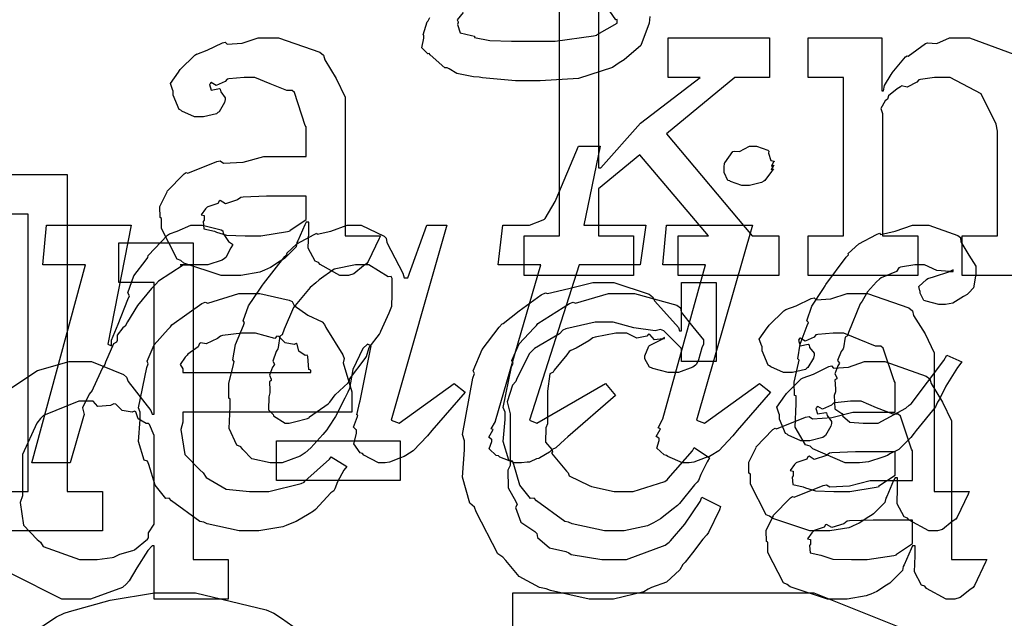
# Model space of a CAD drawing. Extents: x 0 to 8.5, y 0 to 11.
# Tile 227 of 256: x 6.69 to 7.036, y 4.05 to 4.26. Entities that reach past the tile are written whole.
import ezdxf

# ---------------------------------------------------------------- set-up
doc = ezdxf.new("R2010")
doc.units = 0
doc.layers.get('0').update_dxf_attribs({"linetype": 'CONTINUOUS'})

msp = doc.modelspace()

# ---------------------------------------------------------------- linework, layer by layer
at = {"color": 0}
for points in [[(6.89339, 4.29525), (6.89339, 4.20801), (6.89426, 4.20801), (6.90815, 4.22364), (6.92919, 4.23969), (6.91792, 4.23969), (6.91792, 4.25358), (6.9535, 4.25358), (6.9535, 4.23969), (6.94135, 4.23969), (6.91726, 4.21994), (6.94743, 4.18414), (6.95676, 4.18414), (6.95676, 4.17025), (6.92139, 4.17025), (6.92139, 4.18414), (6.93201, 4.18414), (6.90793, 4.21257), (6.89339, 4.20063), (6.89339, 4.18414), (6.90576, 4.18414), (6.90576, 4.17025), (6.86735, 4.17025), (6.86735, 4.18414), (6.86735, 4.18414), (6.87972, 4.18414), (6.87972, 4.28136)], [(6.84592, 4.26243), (6.84381, 4.25988), (6.84424, 4.25917), (6.84424, 4.2589), (6.84424, 4.2589), (6.84392, 4.25825), (6.84494, 4.25532), (6.8489, 4.25439), (6.84988, 4.25412), (6.84993, 4.25369), (6.85531, 4.25261), (6.86296, 4.25239), (6.8655, 4.25239), (6.87332, 4.25239), (6.87819, 4.25239), (6.89165, 4.25424), (6.89285, 4.25456), (6.89301, 4.25472), (6.90001, 4.25868), (6.90001, 4.25999), (6.89953, 4.25988), (6.89638, 4.26449)], [(6.91151, 4.26107), (6.91124, 4.25868), (6.90836, 4.25087), (6.90246, 4.24582), (6.90067, 4.24479), (6.89833, 4.24322), (6.88639, 4.23931), (6.87299, 4.2385), (6.86854, 4.2385), (6.86854, 4.2385), (6.86431, 4.2385), (6.85275, 4.23958), (6.85161, 4.23981), (6.84961, 4.2399), (6.84369, 4.24104), (6.84104, 4.24274), (6.84033, 4.24306), (6.83946, 4.243), (6.83436, 4.24756), (6.83404, 4.24804), (6.83356, 4.24794), (6.83143, 4.25006), (6.83208, 4.25347), (6.83208, 4.25456), (6.83192, 4.25461), (6.83333, 4.25917), (6.83361, 4.25956), (6.83361, 4.25956), (6.83421, 4.26074)], [(7.05951, 4.17025), (7.02111, 4.17025), (7.02111, 4.18414), (7.03347, 4.18414), (7.03347, 4.22081), (7.03304, 4.22325), (7.02778, 4.23389), (7.01688, 4.23969), (7.01329, 4.23969), (7.01144, 4.23969), (7.00651, 4.23899), (7.00592, 4.23882), (7.00515, 4.23796), (7.00185, 4.23628), (6.99983, 4.23671), (6.9994, 4.23643), (6.99832, 4.23568), (6.99522, 4.23318), (6.99496, 4.23236), (6.99485, 4.2321), (6.99408, 4.23144), (6.99251, 4.22874), (6.99311, 4.22706), (6.99311, 4.22646), (6.99311, 4.18414), (7.00549, 4.18414), (7.00549, 4.17025), (6.96707, 4.17025), (6.96707, 4.18414), (6.96707, 4.18414), (6.97944, 4.18414), (6.97944, 4.23969), (6.96707, 4.23969), (6.96707, 4.25358), (6.99289, 4.25358), (6.99289, 4.23492), (6.99354, 4.23492), (6.99354, 4.23492), (6.99382, 4.23687), (6.99621, 4.24067), (6.99658, 4.24121), (6.99647, 4.24126), (7.00125, 4.24685), (7.00179, 4.24729), (7.00217, 4.24713), (7.00825, 4.25157), (7.00896, 4.25185), (7.00896, 4.25185), (7.01221, 4.25163), (7.0166, 4.25358), (7.01807, 4.25358), (7.02365, 4.25358), (7.03928, 4.24783)], [(6.68712, 4.13069), (6.69656, 4.13688), (6.70768, 4.13997), (6.71143, 4.13997), (6.7155, 4.13997), (6.72667, 4.13547), (6.72771, 4.13456), (6.7284, 4.13297), (6.73633, 4.12283), (6.73682, 4.12153), (6.73747, 4.12153), (6.73747, 4.16775), (6.7251, 4.16775), (6.7251, 4.18164), (6.75114, 4.18164), (6.75114, 4.07053), (6.76351, 4.07053), (6.76351, 4.05664), (6.73747, 4.05664), (6.73747, 4.07531), (6.73682, 4.07531), (6.73525, 4.07368), (6.73144, 4.0676), (6.72874, 4.06304), (6.72771, 4.06207), (6.72635, 4.06071), (6.71511, 4.05664), (6.71143, 4.05664), (6.71143, 4.05664), (6.70503, 4.05664), (6.68744, 4.06554)], [(6.68913, 4.04124), (6.70318, 4.05051), (6.70594, 4.05171), (6.70774, 4.05236), (6.722, 4.05626), (6.73763, 4.05886), (6.74283, 4.05886), (6.75201, 4.05886), (6.77675, 4.0529), (6.77951, 4.05171), (6.78212, 4.04997), (6.80599, 4.03315)], [(6.86339, 4.04497), (6.86339, 4.05886), (6.95844, 4.05886), (6.96903, 4.05886), (6.99832, 4.04715)]]:
    msp.add_lwpolyline(points, dxfattribs=at)
for points in [[(6.76568, 4.17025), (6.76096, 4.17025), (6.74794, 4.17458), (6.74681, 4.17546), (6.74556, 4.17594), (6.74007, 4.18668), (6.74007, 4.19021), (6.73953, 4.19049), (6.73947, 4.19439), (6.74169, 4.19889), (6.74203, 4.19954), (6.74192, 4.19965), (6.74799, 4.20583), (6.74875, 4.20628), (6.74924, 4.20606), (6.75944, 4.21018), (6.76069, 4.21039), (6.76183, 4.20964), (6.76867, 4.21001), (6.77599, 4.21192), (6.77849, 4.21192), (6.79085, 4.21192), (6.79085, 4.22233), (6.79053, 4.22287), (6.78668, 4.23443), (6.78586, 4.23514), (6.78401, 4.23514), (6.77821, 4.23742), (6.77285, 4.23969), (6.77111, 4.23969), (6.7691, 4.23969), (6.76367, 4.23915), (6.76307, 4.23904), (6.76243, 4.23828), (6.75928, 4.23687), (6.75754, 4.2379), (6.75722, 4.23774), (6.75722, 4.23753), (6.75694, 4.23719), (6.75749, 4.23525), (6.76036, 4.23579), (6.76069, 4.23557), (6.76085, 4.23465), (6.76243, 4.23258), (6.76243, 4.23188), (6.76215, 4.2309), (6.76025, 4.22765), (6.75982, 4.22732), (6.75939, 4.22694), (6.75483, 4.22581), (6.75331, 4.22581), (6.75168, 4.22581), (6.74724, 4.22781), (6.74681, 4.22819), (6.74625, 4.2284), (6.74419, 4.23346), (6.74419, 4.23514), (6.74403, 4.23514), (6.74317, 4.23757), (6.74599, 4.24154), (6.74636, 4.24208), (6.74664, 4.24246), (6.75179, 4.2475), (6.75244, 4.24794), (6.75244, 4.24789), (6.75613, 4.24924), (6.76144, 4.25185), (6.76243, 4.25206), (6.76313, 4.25131), (6.76833, 4.25168), (6.77399, 4.25358), (6.77588, 4.25358), (6.78114, 4.25358), (6.79563, 4.24854), (6.79693, 4.2475), (6.79736, 4.24588), (6.80138, 4.23936), (6.80453, 4.23281), (6.80453, 4.23058), (6.80453, 4.18414), (6.81689, 4.18414), (6.81646, 4.18321), (6.81261, 4.17507), (6.81212, 4.17437), (6.81093, 4.17356), (6.80751, 4.17079), (6.80572, 4.17025), (6.80518, 4.17025), (6.80268, 4.17025), (6.79574, 4.17404), (6.79519, 4.17481), (6.794, 4.17518), (6.79156, 4.17979), (6.79172, 4.18549), (6.79172, 4.18739), (6.79172, 4.18892), (6.79085, 4.18892), (6.79031, 4.18793), (6.78792, 4.18235), (6.7876, 4.18175), (6.78728, 4.18028), (6.78331, 4.17632), (6.78282, 4.17589), (6.78168, 4.17518), (6.77826, 4.17296), (6.77615, 4.17204), (6.77544, 4.17176), (6.77458, 4.17139), (6.7679, 4.17025), (6.76568, 4.17025)], [(6.86578, 4.10449), (6.86393, 4.10449), (6.85878, 4.1065), (6.8584, 4.10688), (6.85747, 4.10704), (6.85508, 4.10938), (6.85601, 4.11193), (6.85601, 4.11274), (6.85585, 4.11268), (6.85493, 4.11344), (6.85633, 4.11594), (6.85644, 4.11621), (6.85633, 4.11615), (6.85574, 4.11638), (6.85726, 4.11903), (6.85732, 4.11925), (6.87315, 4.17393), (6.85818, 4.17393), (6.85992, 4.18782), (6.86751, 4.18782), (6.86925, 4.18782), (6.87408, 4.18967), (6.87446, 4.19), (6.87478, 4.19021), (6.87825, 4.19618), (6.87858, 4.19694), (6.88639, 4.2156), (6.89399, 4.2156), (6.88835, 4.18782), (6.91004, 4.18782), (6.9081, 4.17393), (6.88661, 4.17393), (6.86925, 4.11947), (6.87185, 4.11838), (6.89594, 4.13226), (6.89942, 4.12815), (6.88271, 4.11361), (6.88167, 4.11263), (6.87842, 4.10975), (6.87717, 4.1091), (6.87685, 4.10883), (6.87625, 4.10818), (6.87283, 4.10622), (6.8725, 4.10601), (6.87164, 4.10585), (6.86947, 4.10482), (6.86925, 4.10471), (6.86838, 4.10471), (6.86643, 4.10449), (6.86578, 4.10449)], [(6.94515, 4.20171), (6.94374, 4.20171), (6.93983, 4.20318), (6.93951, 4.20344), (6.93886, 4.20356), (6.93756, 4.20628), (6.93756, 4.20714), (6.93756, 4.20714), (6.93756, 4.20796), (6.93756, 4.20822), (6.93756, 4.20822), (6.93772, 4.20964), (6.93778, 4.20975), (6.93778, 4.20975), (6.9406, 4.21365), (6.94103, 4.21386), (6.94103, 4.21386), (6.94299, 4.21365), (6.9464, 4.2156), (6.94754, 4.2156), (6.94894, 4.2156), (6.95285, 4.21419), (6.95318, 4.21386), (6.95307, 4.21311), (6.95389, 4.21056), (6.95514, 4.21029), (6.95514, 4.21018), (6.95481, 4.20985), (6.95415, 4.20856), (6.95514, 4.20888), (6.95514, 4.20888), (6.95481, 4.20856), (6.9541, 4.20736), (6.95492, 4.20757), (6.95492, 4.20757), (6.95415, 4.20665), (6.95188, 4.20356), (6.95144, 4.20324), (6.95068, 4.20285), (6.9465, 4.20171), (6.94515, 4.20171)], [(6.68088, 4.09446), (6.69325, 4.09446), (6.69325, 4.19168), (6.68088, 4.19168), (6.68088, 4.20557), (6.70692, 4.20557), (6.70692, 4.09446), (6.71929, 4.09446), (6.71929, 4.08057), (6.68088, 4.08057), (6.68088, 4.09446)], [(6.77154, 4.18414), (6.77496, 4.18414), (6.78424, 4.1856), (6.78521, 4.18587), (6.78515, 4.18604), (6.79085, 4.18983), (6.79085, 4.19108), (6.79085, 4.19803), (6.78, 4.19803), (6.77696, 4.19803), (6.76867, 4.19769), (6.76785, 4.1976), (6.76676, 4.19672), (6.76247, 4.19536), (6.76069, 4.19646), (6.76025, 4.19629), (6.75988, 4.19547), (6.75635, 4.19433), (6.75613, 4.19412), (6.75553, 4.19353), (6.75396, 4.19146), (6.75504, 4.19119), (6.75504, 4.19108), (6.75504, 4.18956), (6.75467, 4.18913), (6.75493, 4.18653), (6.75863, 4.18571), (6.75939, 4.18544), (6.75939, 4.18544), (6.76286, 4.18431), (6.76937, 4.18414), (6.77154, 4.18414)], [(6.71338, 4.17393), (6.6984, 4.17393), (6.69971, 4.18782), (6.72944, 4.18782), (6.72119, 4.14615), (6.7225, 4.14551), (6.7225, 4.14746), (6.72483, 4.15315), (6.72825, 4.16178), (6.72879, 4.16308), (6.72819, 4.16417), (6.73031, 4.17008), (6.73469, 4.17567), (6.73529, 4.17654), (6.7354, 4.17725), (6.74219, 4.18435), (6.74289, 4.18479), (6.74289, 4.18479), (6.74556, 4.18571), (6.75038, 4.18782), (6.75201, 4.18782), (6.75439, 4.18782), (6.76101, 4.18619), (6.76156, 4.18587), (6.76172, 4.1849), (6.76361, 4.18218), (6.76503, 4.18121), (6.76503, 4.18088), (6.76438, 4.1799), (6.76264, 4.17649), (6.76221, 4.17611), (6.76133, 4.17557), (6.75629, 4.17393), (6.75461, 4.17393), (6.75315, 4.17393), (6.74983, 4.17393), (6.74875, 4.17393), (6.74821, 4.17393), (6.74658, 4.17393), (6.74658, 4.17393), (6.74658, 4.17393), (6.74724, 4.17393), (6.74744, 4.17393), (6.74744, 4.17393), (6.74924, 4.17393), (6.74983, 4.17393), (6.74897, 4.17393), (6.74767, 4.17383), (6.73904, 4.16824), (6.73812, 4.16721), (6.73649, 4.16564), (6.73161, 4.15972), (6.72814, 4.15397), (6.72726, 4.15246), (6.72646, 4.15186), (6.7245, 4.14931), (6.7245, 4.14735), (6.72424, 4.14681), (6.72319, 4.14621), (6.72043, 4.13976), (6.72011, 4.139), (6.7194, 4.13775), (6.7161, 4.13069), (6.71576, 4.12989), (6.71463, 4.12858), (6.71229, 4.12381), (6.71289, 4.12147), (6.71272, 4.12076), (6.70796, 4.10449), (6.6945, 4.10449), (6.71338, 4.17393)], [(6.78028, 4.10449), (6.77815, 4.10449), (6.77181, 4.1059), (6.76856, 4.10921), (6.7679, 4.11014), (6.7665, 4.11062), (6.76383, 4.11654), (6.76421, 4.12429), (6.76421, 4.12685), (6.76367, 4.12722), (6.76372, 4.13226), (6.76531, 4.13894), (6.76551, 4.14008), (6.76508, 4.14063), (6.76606, 4.146), (6.76878, 4.15267), (6.76921, 4.15375), (6.76867, 4.15429), (6.77061, 4.15956), (6.77485, 4.16581), (6.7755, 4.16678), (6.77582, 4.16726), (6.78336, 4.17686), (6.78418, 4.17763), (6.78396, 4.17796), (6.78754, 4.18132), (6.79362, 4.18457), (6.7946, 4.185), (6.79471, 4.18474), (6.79949, 4.18576), (6.80524, 4.18782), (6.80718, 4.18782), (6.81011, 4.18782), (6.81819, 4.18403), (6.8189, 4.18326), (6.81912, 4.18175), (6.82482, 4.17096), (6.82519, 4.16938), (6.8265, 4.16938), (6.83322, 4.18782), (6.84017, 4.18782), (6.82064, 4.11947), (6.82346, 4.11838), (6.84278, 4.13226), (6.84668, 4.12924), (6.83496, 4.11578), (6.83344, 4.11393), (6.82844, 4.10872), (6.82579, 4.1071), (6.82519, 4.10667), (6.82389, 4.10622), (6.82004, 4.10476), (6.81853, 4.10449), (6.81803, 4.10449), (6.81619, 4.10449), (6.81104, 4.10721), (6.81065, 4.10775), (6.80974, 4.10796), (6.80761, 4.11117), (6.80849, 4.11481), (6.80849, 4.116), (6.80843, 4.116), (6.8074, 4.11697), (6.80881, 4.12071), (6.80892, 4.12121), (6.80865, 4.12131), (6.80968, 4.12592), (6.80979, 4.12619), (6.81369, 4.14551), (6.81239, 4.14615), (6.81071, 4.14464), (6.80724, 4.13726), (6.80599, 4.13053), (6.80544, 4.12924), (6.80436, 4.12711), (6.80111, 4.12076), (6.79872, 4.11697), (6.79807, 4.116), (6.79665, 4.11447), (6.79243, 4.10975), (6.79047, 4.10801), (6.78982, 4.10753), (6.78874, 4.10678), (6.78239, 4.10449), (6.78028, 4.10449)], [(6.92475, 4.10449), (6.9229, 4.10449), (6.91781, 4.10667), (6.91737, 4.1071), (6.91644, 4.10726), (6.91396, 4.1096), (6.91476, 4.11231), (6.91476, 4.11317), (6.91461, 4.11312), (6.91374, 4.11367), (6.9151, 4.11615), (6.91521, 4.11643), (6.91515, 4.11643), (6.91444, 4.11681), (6.91596, 4.11968), (6.91607, 4.1199), (6.93104, 4.17393), (6.91607, 4.17393), (6.91737, 4.18782), (6.94754, 4.18782), (6.92779, 4.11947), (6.93061, 4.11838), (6.94993, 4.13226), (6.95383, 4.12924), (6.94211, 4.11578), (6.9406, 4.11393), (6.93565, 4.10872), (6.933, 4.1071), (6.93235, 4.10667), (6.93093, 4.10622), (6.92686, 4.10476), (6.92524, 4.10449), (6.92475, 4.10449)], [(6.98406, 4.10449), (6.97999, 4.10449), (6.96864, 4.10938), (6.96778, 4.11035), (6.9661, 4.11083), (6.96251, 4.11703), (6.96278, 4.12522), (6.96278, 4.12793), (6.96229, 4.1281), (6.96213, 4.13282), (6.96365, 4.13943), (6.96386, 4.14051), (6.96338, 4.14094), (6.96419, 4.14615), (6.96674, 4.15267), (6.96712, 4.15375), (6.96658, 4.15424), (6.96832, 4.1594), (6.97239, 4.16558), (6.97299, 4.16656), (6.97325, 4.16704), (6.98042, 4.17665), (6.98122, 4.1774), (6.98107, 4.17796), (6.98486, 4.18126), (6.99104, 4.18457), (6.99208, 4.185), (6.9924, 4.18457), (6.99756, 4.18576), (7.00369, 4.18782), (7.00575, 4.18782), (7.00944, 4.18782), (7.01958, 4.18425), (7.02051, 4.18349), (7.02061, 4.18197), (7.02339, 4.17731), (7.02593, 4.1735), (7.02593, 4.17219), (7.02588, 4.17063), (7.02507, 4.1659), (7.02339, 4.16411), (7.02289, 4.16351), (7.0216, 4.16282), (7.01779, 4.16049), (7.01525, 4.16004), (7.01443, 4.16004), (7.01286, 4.16004), (7.00846, 4.16114), (7.00814, 4.16135), (7.0076, 4.1614), (7.0064, 4.16401), (7.0064, 4.16482), (7.00629, 4.16482), (7.00592, 4.16639), (7.00857, 4.16883), (7.009, 4.16917), (7.009, 4.16917), (7.01107, 4.16971), (7.01682, 4.17156), (7.0179, 4.17156), (7.0179, 4.17219), (7.01682, 4.1716), (7.01221, 4.17199), (7.00782, 4.17393), (7.0064, 4.17393), (7.0045, 4.17393), (6.9994, 4.17307), (6.99881, 4.17285), (6.9981, 4.1716), (6.99262, 4.16943), (6.99208, 4.16894), (6.991, 4.16792), (6.98785, 4.1645), (6.98643, 4.162), (6.986, 4.16114), (6.98529, 4.16026), (6.98118, 4.15022), (6.98079, 4.14899), (6.97999, 4.1486), (6.97939, 4.14486), (6.97928, 4.14442), (6.97868, 4.1435), (6.97738, 4.1404), (6.97803, 4.13949), (6.97797, 4.13921), (6.97743, 4.13851), (6.97646, 4.13574), (6.97715, 4.13444), (6.97711, 4.134), (6.97646, 4.13357), (6.97667, 4.13049), (6.97667, 4.12944), (6.97618, 4.1281), (6.9764, 4.12343), (6.97885, 4.12175), (6.97928, 4.12121), (6.97911, 4.12093), (6.98167, 4.11876), (6.98639, 4.11838), (6.98796, 4.11838), (6.9916, 4.11838), (7.00131, 4.12364), (7.0025, 4.12468), (7.00319, 4.12522), (7.01465, 4.1404), (7.01574, 4.14225), (7.02094, 4.13986), (7.01942, 4.13792), (7.0154, 4.13135), (7.01313, 4.12679), (7.01247, 4.12576), (7.01172, 4.12418), (7.00493, 4.11578), (7.00424, 4.1149), (7.00304, 4.11339), (6.99886, 4.10915), (6.99571, 4.10758), (6.9949, 4.1071), (6.99322, 4.1065), (6.98822, 4.10482), (6.98508, 4.10449), (6.98406, 4.10449)], [(6.78483, 4.11838), (6.78483, 4.11838), (6.78668, 4.11887), (6.79135, 4.12001), (6.79199, 4.12033), (6.79204, 4.12056), (6.79856, 4.12522), (6.79915, 4.12576), (6.79915, 4.12576), (6.801, 4.12831), (6.80556, 4.13249), (6.8061, 4.13314), (6.80604, 4.13379), (6.81153, 4.14111), (6.81196, 4.14182), (6.81196, 4.14182), (6.81299, 4.14492), (6.81657, 4.14963), (6.81694, 4.15028), (6.817, 4.15067), (6.81999, 4.15712), (6.82021, 4.15767), (6.82086, 4.1594), (6.82086, 4.1594), (6.82101, 4.16351), (6.82107, 4.16917), (6.82064, 4.16982), (6.81956, 4.16971), (6.81288, 4.17393), (6.81065, 4.17393), (6.80811, 4.17393), (6.80062, 4.17236), (6.79542, 4.16872), (6.79417, 4.16764), (6.79221, 4.16596), (6.7864, 4.15901), (6.78315, 4.15142), (6.78244, 4.14942), (6.78157, 4.14893), (6.78103, 4.14492), (6.78093, 4.14442), (6.78033, 4.1435), (6.77908, 4.14019), (6.77968, 4.13911), (6.77962, 4.13878), (6.77903, 4.13807), (6.778, 4.13519), (6.7786, 4.13379), (6.77854, 4.13336), (6.77794, 4.13292), (6.7781, 4.12999), (6.7781, 4.12901), (6.77767, 4.12765), (6.77761, 4.12304), (6.77919, 4.12147), (6.7794, 4.12099), (6.7794, 4.12099), (6.78347, 4.11838), (6.78483, 4.11838)], [(6.89524, 4.05664), (6.89019, 4.05664), (6.87657, 4.05974), (6.87506, 4.06033), (6.87278, 4.06071), (6.86561, 4.06461), (6.86089, 4.07021), (6.85986, 4.0714), (6.85813, 4.0726), (6.85047, 4.08729), (6.84988, 4.08897), (6.84831, 4.09033), (6.84576, 4.09944), (6.8464, 4.10906), (6.8464, 4.11219), (6.84571, 4.11447), (6.84928, 4.13417), (6.84988, 4.13585), (6.8495, 4.13678), (6.85265, 4.14421), (6.85861, 4.15207), (6.85965, 4.15321), (6.86003, 4.15332), (6.86561, 4.15782), (6.87332, 4.16347), (6.87483, 4.16407), (6.87554, 4.16385), (6.88303, 4.16558), (6.8915, 4.16775), (6.89437, 4.16775), (6.89887, 4.16775), (6.91118, 4.16363), (6.91238, 4.16276), (6.91319, 4.16124), (6.92156, 4.15201), (6.92193, 4.15082), (6.92258, 4.15082), (6.92258, 4.16775), (6.93474, 4.16775), (6.93474, 4.13997), (6.92258, 4.13997), (6.92258, 4.14432), (6.92247, 4.14469), (6.91639, 4.15082), (6.91521, 4.15126), (6.91336, 4.15076), (6.90587, 4.15181), (6.89854, 4.15386), (6.89611, 4.15386), (6.89231, 4.15386), (6.882, 4.15153), (6.88092, 4.15104), (6.87972, 4.14968), (6.87093, 4.14464), (6.87028, 4.14388), (6.86925, 4.14279), (6.86475, 4.13411), (6.86442, 4.13303), (6.86322, 4.13167), (6.86139, 4.12592), (6.86247, 4.12169), (6.86247, 4.12022), (6.86247, 4.10351), (6.8616, 4.10189), (6.86171, 4.09565), (6.86442, 4.09088), (6.86486, 4.08985), (6.86431, 4.08876), (6.86615, 4.08371), (6.87104, 4.0804), (6.87181, 4.07964), (6.87207, 4.07824), (6.87625, 4.07465), (6.882, 4.07335), (6.88308, 4.07292), (6.8839, 4.07232), (6.89464, 4.07053), (6.89828, 4.07053), (6.90326, 4.07053), (6.91689, 4.07563), (6.91824, 4.07661), (6.91868, 4.07715), (6.92378, 4.08296), (6.92914, 4.09088), (6.92974, 4.09244), (6.93625, 4.08919), (6.93593, 4.088), (6.93201, 4.08008), (6.93147, 4.07921), (6.93012, 4.07769), (6.92643, 4.07292), (6.92389, 4.06967), (6.92301, 4.06879), (6.92204, 4.067), (6.91726, 4.06261), (6.91206, 4.06076), (6.91086, 4.06011), (6.9094, 4.05925), (6.89876, 4.05664), (6.89524, 4.05664)], [(6.77143, 4.08057), (6.76731, 4.08057), (6.75613, 4.08311), (6.75493, 4.08361), (6.75353, 4.08388), (6.7436, 4.09119), (6.74278, 4.09207), (6.7416, 4.09201), (6.73785, 4.09663), (6.73562, 4.10385), (6.73519, 4.10508), (6.73394, 4.10547), (6.73193, 4.11199), (6.73258, 4.11968), (6.73258, 4.12224), (6.73193, 4.12381), (6.73492, 4.13792), (6.7354, 4.13917), (6.73497, 4.14019), (6.73742, 4.14583), (6.74235, 4.15132), (6.74322, 4.15218), (6.74371, 4.15294), (6.75418, 4.16037), (6.75537, 4.16086), (6.75635, 4.16049), (6.76714, 4.1639), (6.77078, 4.1639), (6.77458, 4.1639), (6.78483, 4.16157), (6.78597, 4.16108), (6.78662, 4.15972), (6.79144, 4.15631), (6.7965, 4.15392), (6.79725, 4.15306), (6.79775, 4.15196), (6.80376, 4.14231), (6.80419, 4.14111), (6.80382, 4.13954), (6.80681, 4.12935), (6.80681, 4.12592), (6.80681, 4.12224), (6.74756, 4.12224), (6.74756, 4.11876), (6.74685, 4.11615), (6.74821, 4.10736), (6.75353, 4.10206), (6.75472, 4.10097), (6.75575, 4.09933), (6.76275, 4.09526), (6.77089, 4.09446), (6.7736, 4.09446), (6.77772, 4.09446), (6.78907, 4.09717), (6.7901, 4.09771), (6.79031, 4.09804), (6.79904, 4.10574), (6.79964, 4.10661), (6.80507, 4.10314), (6.8041, 4.10194), (6.80181, 4.09776), (6.80094, 4.09532), (6.80051, 4.09467), (6.79953, 4.09397), (6.79406, 4.08806), (6.79335, 4.08751), (6.79183, 4.08658), (6.78728, 4.08388), (6.78467, 4.08285), (6.78381, 4.08251), (6.78261, 4.08203), (6.77419, 4.08057), (6.77143, 4.08057)], [(6.89968, 4.08057), (6.89551, 4.08057), (6.88417, 4.08311), (6.88297, 4.08361), (6.88157, 4.08388), (6.87164, 4.09119), (6.87082, 4.09207), (6.86963, 4.09201), (6.86589, 4.09663), (6.86367, 4.10385), (6.86322, 4.10508), (6.86199, 4.10547), (6.85997, 4.11199), (6.86063, 4.11968), (6.86063, 4.12224), (6.85997, 4.12386), (6.86296, 4.13813), (6.86344, 4.13938), (6.86301, 4.1404), (6.86556, 4.14621), (6.87076, 4.15175), (6.87169, 4.15261), (6.87218, 4.15332), (6.88325, 4.16043), (6.8845, 4.16086), (6.88542, 4.16049), (6.89692, 4.1639), (6.90076, 4.1639), (6.90614, 4.1639), (6.92096, 4.15978), (6.92225, 4.1589), (6.92242, 4.15733), (6.92654, 4.15213), (6.93028, 4.14763), (6.93028, 4.14611), (6.92974, 4.14481), (6.92854, 4.14063), (6.92785, 4.13911), (6.92746, 4.13872), (6.92654, 4.13807), (6.9215, 4.13612), (6.91986, 4.13612), (6.91792, 4.13612), (6.91249, 4.13758), (6.91206, 4.13786), (6.91135, 4.13803), (6.90967, 4.141), (6.90967, 4.14199), (6.90967, 4.14199), (6.91108, 4.14546), (6.9114, 4.14567), (6.9114, 4.14567), (6.91607, 4.14794), (6.91661, 4.14806), (6.91661, 4.14849), (6.91601, 4.148), (6.91308, 4.14757), (6.91151, 4.14953), (6.91097, 4.14958), (6.91043, 4.14887), (6.90685, 4.14822), (6.90343, 4.15001), (6.90229, 4.15001), (6.89958, 4.15001), (6.89225, 4.1486), (6.89144, 4.14828), (6.89008, 4.14725), (6.88564, 4.14469), (6.88368, 4.14393), (6.88319, 4.1435), (6.88238, 4.14242), (6.87788, 4.13704), (6.87756, 4.13633), (6.87631, 4.13569), (6.8756, 4.12967), (6.8756, 4.12765), (6.8756, 4.11811), (6.875, 4.11675), (6.87489, 4.11176), (6.87701, 4.1091), (6.87733, 4.10835), (6.8769, 4.10786), (6.88217, 4.10151), (6.88276, 4.10097), (6.88314, 4.09993), (6.89019, 4.09651), (6.891, 4.09619), (6.891, 4.09614), (6.89899, 4.09446), (6.90164, 4.09446), (6.90565, 4.09446), (6.91672, 4.09793), (6.91769, 4.09858), (6.91792, 4.09896), (6.92643, 4.10872), (6.92703, 4.10986), (6.93246, 4.10618), (6.93158, 4.10482), (6.92931, 4.10042), (6.9285, 4.09831), (6.92811, 4.09771), (6.92714, 4.09679), (6.92182, 4.09017), (6.92117, 4.08946), (6.91971, 4.08832), (6.91525, 4.08479), (6.91271, 4.08339), (6.91183, 4.08296), (6.91064, 4.08236), (6.9024, 4.08057), (6.89968, 4.08057)], [(6.97239, 4.08057), (6.96767, 4.08057), (6.95464, 4.0849), (6.9535, 4.08578), (6.95226, 4.08626), (6.94678, 4.097), (6.94678, 4.10053), (6.94624, 4.10081), (6.94618, 4.10471), (6.9484, 4.10921), (6.94874, 4.10986), (6.94862, 4.10997), (6.95469, 4.11615), (6.95546, 4.1166), (6.95594, 4.11638), (6.96615, 4.1205), (6.96739, 4.12071), (6.96853, 4.11996), (6.97537, 4.12033), (6.98269, 4.12224), (6.98519, 4.12224), (6.99756, 4.12224), (6.99756, 4.13265), (6.99724, 4.13319), (6.99338, 4.14475), (6.99257, 4.14546), (6.99072, 4.14546), (6.98492, 4.14774), (6.97954, 4.15001), (6.97781, 4.15001), (6.97581, 4.15001), (6.97038, 4.14947), (6.96978, 4.14936), (6.96913, 4.1486), (6.96599, 4.14719), (6.96425, 4.14822), (6.96392, 4.14806), (6.96392, 4.14785), (6.96365, 4.14751), (6.96419, 4.14556), (6.96707, 4.14611), (6.96739, 4.14589), (6.96756, 4.14497), (6.96913, 4.1429), (6.96913, 4.14219), (6.96886, 4.14122), (6.96696, 4.13797), (6.96653, 4.13764), (6.9661, 4.13726), (6.96153, 4.13612), (6.96001, 4.13612), (6.95839, 4.13612), (6.95394, 4.13813), (6.9535, 4.13851), (6.95296, 4.13872), (6.9509, 4.14378), (6.9509, 4.14546), (6.95074, 4.14546), (6.94987, 4.14789), (6.95269, 4.15186), (6.95307, 4.1524), (6.95335, 4.15278), (6.9585, 4.15782), (6.95915, 4.15826), (6.95915, 4.15821), (6.96283, 4.15956), (6.96815, 4.16217), (6.96913, 4.16238), (6.96983, 4.16162), (6.97504, 4.162), (6.98068, 4.1639), (6.98258, 4.1639), (6.98785, 4.1639), (7.00233, 4.15886), (7.00364, 4.15782), (7.00407, 4.15619), (7.00808, 4.14968), (7.01124, 4.14312), (7.01124, 4.1409), (7.01124, 4.09446), (7.0236, 4.09446), (7.02317, 4.09353), (7.01932, 4.08539), (7.01882, 4.08469), (7.01764, 4.08388), (7.01421, 4.08111), (7.01243, 4.08057), (7.01188, 4.08057), (7.00939, 4.08057), (7.00244, 4.08436), (7.0019, 4.08512), (7.00071, 4.0855), (6.99826, 4.09011), (6.99843, 4.09581), (6.99843, 4.09771), (6.99843, 4.09924), (6.99756, 4.09924), (6.99701, 4.09825), (6.99463, 4.09267), (6.99431, 4.09207), (6.99397, 4.0906), (6.99001, 4.08664), (6.98953, 4.08621), (6.98839, 4.0855), (6.98497, 4.08328), (6.98286, 4.08236), (6.98215, 4.08208), (6.98128, 4.08171), (6.97461, 4.08057), (6.97239, 4.08057)], [(6.74756, 4.13612), (6.79249, 4.13612), (6.79249, 4.13699), (6.79172, 4.13726), (6.79139, 4.14182), (6.79118, 4.14219), (6.79047, 4.14214), (6.78831, 4.14367), (6.78771, 4.14606), (6.78728, 4.14632), (6.78657, 4.14594), (6.78342, 4.1466), (6.78119, 4.14882), (6.78054, 4.14893), (6.77983, 4.14806), (6.773, 4.15001), (6.77078, 4.15001), (6.76828, 4.15001), (6.7615, 4.14914), (6.76079, 4.14893), (6.75971, 4.14806), (6.75575, 4.14626), (6.75385, 4.1466), (6.75342, 4.14632), (6.75288, 4.14518), (6.74929, 4.14264), (6.74908, 4.14219), (6.74832, 4.1416), (6.74664, 4.13894), (6.74756, 4.13747), (6.74756, 4.13699), (6.74756, 4.13612)], [(6.97851, 4.05664), (6.97379, 4.05664), (6.96078, 4.06099), (6.95964, 4.06185), (6.95839, 4.06233), (6.9529, 4.07308), (6.9529, 4.07661), (6.95236, 4.07688), (6.95231, 4.08078), (6.95454, 4.08529), (6.95486, 4.08594), (6.95475, 4.08604), (6.96083, 4.09224), (6.96158, 4.09267), (6.96208, 4.09244), (6.97228, 4.09657), (6.97353, 4.09679), (6.97467, 4.09603), (6.9815, 4.0964), (6.98882, 4.09831), (6.99132, 4.09831), (7.00369, 4.09831), (7.00369, 4.10872), (7.00336, 4.10926), (6.99951, 4.12082), (6.99869, 4.12153), (6.99685, 4.12153), (6.99104, 4.12381), (6.98568, 4.12608), (6.98394, 4.12608), (6.98193, 4.12608), (6.97651, 4.12554), (6.97592, 4.12543), (6.97526, 4.12468), (6.97211, 4.12326), (6.97038, 4.12429), (6.97006, 4.12414), (6.97006, 4.12392), (6.96978, 4.12358), (6.97032, 4.12164), (6.97319, 4.12218), (6.97353, 4.12196), (6.97368, 4.12104), (6.97526, 4.11897), (6.97526, 4.11828), (6.97499, 4.11729), (6.9731, 4.11404), (6.97265, 4.11372), (6.97222, 4.11333), (6.96767, 4.11219), (6.96615, 4.11219), (6.96451, 4.11219), (6.96007, 4.11421), (6.95964, 4.11458), (6.9591, 4.11481), (6.95703, 4.11985), (6.95703, 4.12153), (6.95687, 4.12153), (6.956, 4.12397), (6.95882, 4.12793), (6.95921, 4.12847), (6.95947, 4.12885), (6.96463, 4.1339), (6.96528, 4.13433), (6.96528, 4.13428), (6.96897, 4.13564), (6.97428, 4.13824), (6.97526, 4.13846), (6.97597, 4.13769), (6.98118, 4.13807), (6.98682, 4.13997), (6.98872, 4.13997), (6.99397, 4.13997), (7.00846, 4.13493), (7.00976, 4.1339), (7.01019, 4.13226), (7.01421, 4.12576), (7.01736, 4.11919), (7.01736, 4.11697), (7.01736, 4.07053), (7.02974, 4.07053), (7.02929, 4.06961), (7.02544, 4.06147), (7.02496, 4.06076), (7.02376, 4.05994), (7.02035, 4.05718), (7.01856, 4.05664), (7.01801, 4.05664), (7.01551, 4.05664), (7.00857, 4.06044), (7.00803, 4.06119), (7.00683, 4.06158), (7.00439, 4.06619), (7.00456, 4.07189), (7.00456, 4.07379), (7.00456, 4.07531), (7.00369, 4.07531), (7.00315, 4.07433), (7.00076, 4.06874), (7.00043, 4.06814), (7.00011, 4.06668), (6.99615, 4.06272), (6.99567, 4.06228), (6.99451, 4.06158), (6.9911, 4.05935), (6.98899, 4.05843), (6.98828, 4.05817), (6.98742, 4.05778), (6.98074, 4.05664), (6.97851, 4.05664)], [(6.71556, 4.07053), (6.7175, 4.07053), (6.72271, 4.07129), (6.72336, 4.0714), (6.72336, 4.0714), (6.72547, 4.07238), (6.72999, 4.07374), (6.73053, 4.074), (6.73053, 4.074), (6.73519, 4.07775), (6.73551, 4.07813), (6.73551, 4.07813), (6.73546, 4.07997), (6.73747, 4.08301), (6.73747, 4.08399), (6.73747, 4.11263), (6.73747, 4.11404), (6.73583, 4.11789), (6.73551, 4.11828), (6.73465, 4.11822), (6.73188, 4.1199), (6.73107, 4.12235), (6.73053, 4.12261), (6.72971, 4.12224), (6.72629, 4.12283), (6.72401, 4.12511), (6.72336, 4.12522), (6.72217, 4.12462), (6.71772, 4.12424), (6.7161, 4.12608), (6.71556, 4.12608), (6.71104, 4.12608), (6.69862, 4.12104), (6.69754, 4.12001), (6.69635, 4.11838), (6.69125, 4.10742), (6.69125, 4.10374), (6.69125, 4.09289), (6.69049, 4.0906), (6.69163, 4.08263), (6.69646, 4.07764), (6.69754, 4.07661), (6.69846, 4.07508), (6.71126, 4.07053), (6.71556, 4.07053)], [(6.78043, 4.11219), (6.82383, 4.11219), (6.82383, 4.09831), (6.78043, 4.09831), (6.78043, 4.11219)], [(6.97825, 4.09446), (6.98167, 4.09446), (6.99094, 4.09592), (6.99192, 4.09619), (6.99186, 4.09636), (6.99756, 4.10015), (6.99756, 4.1014), (6.99756, 4.10835), (6.98671, 4.10835), (6.98367, 4.10835), (6.97537, 4.10801), (6.97456, 4.10792), (6.97347, 4.10704), (6.96918, 4.10568), (6.96739, 4.10678), (6.96696, 4.10661), (6.96658, 4.10579), (6.96306, 4.10465), (6.96283, 4.10444), (6.96224, 4.10385), (6.96067, 4.10178), (6.96175, 4.10151), (6.96175, 4.1014), (6.96175, 4.09988), (6.96137, 4.09944), (6.96164, 4.09685), (6.96533, 4.09603), (6.9661, 4.09576), (6.9661, 4.09576), (6.96957, 4.09462), (6.97607, 4.09446), (6.97825, 4.09446)], [(6.98438, 4.07053), (6.98779, 4.07053), (6.99707, 4.072), (6.99804, 4.07226), (6.99799, 4.07243), (7.00369, 4.07622), (7.00369, 4.07747), (7.00369, 4.08442), (6.99283, 4.08442), (6.98981, 4.08442), (6.9815, 4.0841), (6.98068, 4.08399), (6.9796, 4.08311), (6.97532, 4.08176), (6.97353, 4.08285), (6.9731, 4.08268), (6.97271, 4.08187), (6.96918, 4.08074), (6.96897, 4.08051), (6.96837, 4.07992), (6.96679, 4.07785), (6.96789, 4.07758), (6.96789, 4.07747), (6.96789, 4.07596), (6.9675, 4.07553), (6.96778, 4.07292), (6.97146, 4.0721), (6.97222, 4.07183), (6.97222, 4.07183), (6.97569, 4.07069), (6.98221, 4.07053), (6.98438, 4.07053)]]:
    msp.add_lwpolyline(points, close=True, dxfattribs=at)

doc.saveas('drawing.dxf')
